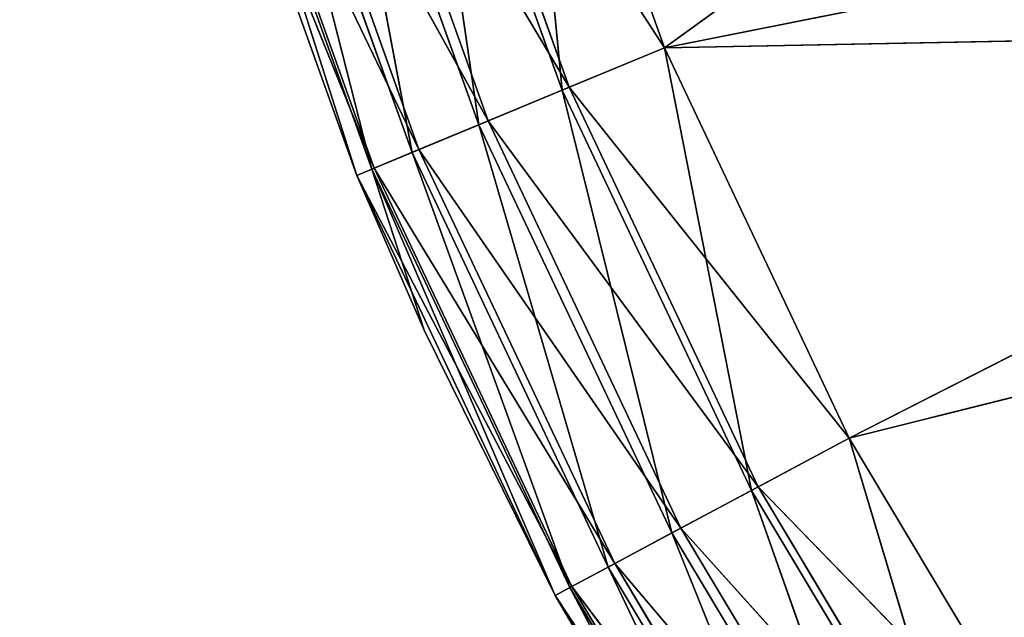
# Model space of a CAD drawing. Extents: x -629 to 424, y -11 to 55.
# Tile 234 of 256: x -261.593 to -260.115, y 24.118 to 25.015. Entities that reach past the tile are written whole.
import ezdxf

# ---------------------------------------------------------------- set-up
doc = ezdxf.new("R2010")
doc.units = 0
doc.header["$LTSCALE"] = 25.4
doc.layers.get('0').update_dxf_attribs({"color": 13, "linetype": 'CONTINUOUS'})

# ---------------------------------------------------------------- blocks, each defined once
blk = doc.blocks.new('IMBRIA-IV-9191-9192_STL_2')
at = {"color": 250}
for p, q in [((382.2375, 106.0524, 36.3641), (382.0191, 106.0524, 36.9744)), ((382.2375, 106.0524, 36.3641), (382.0191, 106.0524, 36.9744)), ((382.0839, 106.024, 36.3005), (382.0191, 106.0524, 36.9744)), ((382.0839, 106.024, 36.3005), (382.0191, 106.0524, 36.9744)), ((382.2375, 106.0524, 36.3641), (382.0839, 106.024, 36.3005)), ((382.2375, 106.0524, 36.3641), (382.0839, 106.024, 36.3005)), ((382.5146, 106.0524, 35.7781), (382.2375, 106.0524, 36.3641)), ((382.2375, 106.0524, 36.3641), (394.9447, 106.0524, 38.8917)), ((382.2375, 106.0524, 36.3641), (394.9447, 106.0524, 38.8917)), ((382.2375, 106.0524, 36.3641), (382.368, 106.024, 35.6998)), ((382.2375, 106.0524, 36.3641), (382.368, 106.024, 35.6998)), ((382.5146, 106.0524, 35.7781), (382.2375, 106.0524, 36.3641)), ((382.368, 106.024, 35.6998), (382.5146, 106.0524, 35.7781)), ((382.368, 106.024, 35.6998), (382.5146, 106.0524, 35.7781)), ((382.8478, 106.0524, 35.2222), (382.5146, 106.0524, 35.7781)), ((382.5146, 106.0524, 35.7781), (394.9447, 106.0524, 38.8917)), ((382.5146, 106.0524, 35.7781), (394.9447, 106.0524, 38.8917)), ((382.8478, 106.0524, 35.2222), (382.5146, 106.0524, 35.7781)), ((382.7096, 106.024, 35.1298), (382.5146, 106.0524, 35.7781)), ((382.7096, 106.024, 35.1298), (382.5146, 106.0524, 35.7781)), ((382.0839, 106.024, 36.3005), (381.86, 106.024, 36.9261)), ((382.0839, 106.024, 36.3005), (381.86, 106.024, 36.9261)), ((381.9589, 105.9513, 36.2487), (381.86, 106.024, 36.9261)), ((381.9589, 105.9513, 36.2487), (381.86, 106.024, 36.9261)), ((382.0839, 106.024, 36.3005), (381.9589, 105.9513, 36.2487)), ((382.0839, 106.024, 36.3005), (381.9589, 105.9513, 36.2487)), ((382.0839, 106.024, 36.3005), (382.2486, 105.9513, 35.636)), ((382.0839, 106.024, 36.3005), (382.2486, 105.9513, 35.636)), ((382.0839, 106.024, 36.3005), (382.368, 106.024, 35.6998)), ((382.0839, 106.024, 36.3005), (382.368, 106.024, 35.6998)), ((382.2486, 105.9513, 35.636), (382.368, 106.024, 35.6998)), ((382.2486, 105.9513, 35.636), (382.368, 106.024, 35.6998)), ((382.7096, 106.024, 35.1298), (382.368, 106.024, 35.6998)), ((382.7096, 106.024, 35.1298), (382.368, 106.024, 35.6998)), ((382.5971, 105.9513, 35.0546), (382.368, 106.024, 35.6998)), ((382.5971, 105.9513, 35.0546), (382.368, 106.024, 35.6998)), ((381.9589, 105.9513, 36.2487), (381.7305, 105.9513, 36.8868)), ((381.9589, 105.9513, 36.2487), (381.7305, 105.9513, 36.8868)), ((381.8586, 105.8386, 36.2072), (381.7305, 105.9513, 36.8868)), ((381.8586, 105.8386, 36.2072), (381.7305, 105.9513, 36.8868)), ((381.9589, 105.9513, 36.2487), (381.8586, 105.8386, 36.2072)), ((381.9589, 105.9513, 36.2487), (381.8586, 105.8386, 36.2072)), ((381.9589, 105.9513, 36.2487), (382.153, 105.8386, 35.5849)), ((381.9589, 105.9513, 36.2487), (382.153, 105.8386, 35.5849)), ((381.9589, 105.9513, 36.2487), (382.2486, 105.9513, 35.636)), ((381.9589, 105.9513, 36.2487), (382.2486, 105.9513, 35.636)), ((382.153, 105.8386, 35.5849), (382.2486, 105.9513, 35.636)), ((382.153, 105.8386, 35.5849), (382.2486, 105.9513, 35.636)), ((382.5971, 105.9513, 35.0546), (382.2486, 105.9513, 35.636)), ((382.5971, 105.9513, 35.0546), (382.2486, 105.9513, 35.636)), ((382.5069, 105.8386, 34.9944), (382.2486, 105.9513, 35.636)), ((382.5069, 105.8386, 34.9944), (382.2486, 105.9513, 35.636)), ((381.8586, 105.8386, 36.2072), (381.6267, 105.8386, 36.8554)), ((381.8586, 105.8386, 36.2072), (381.6267, 105.8386, 36.8554)), ((381.7982, 105.7073, 36.1822), (381.6267, 105.8386, 36.8554)), ((381.7982, 105.7073, 36.1822), (381.6267, 105.8386, 36.8554)), ((381.8586, 105.8386, 36.2072), (381.7982, 105.7073, 36.1822)), ((381.8586, 105.8386, 36.2072), (381.7982, 105.7073, 36.1822)), ((381.8586, 105.8386, 36.2072), (382.0953, 105.7073, 35.554)), ((381.8586, 105.8386, 36.2072), (382.0953, 105.7073, 35.554)), ((381.8586, 105.8386, 36.2072), (382.153, 105.8386, 35.5849)), ((381.8586, 105.8386, 36.2072), (382.153, 105.8386, 35.5849)), ((382.0953, 105.7073, 35.554), (382.153, 105.8386, 35.5849)), ((382.0953, 105.7073, 35.554), (382.153, 105.8386, 35.5849)), ((382.5069, 105.8386, 34.9944), (382.153, 105.8386, 35.5849)), ((382.5069, 105.8386, 34.9944), (382.153, 105.8386, 35.5849)), ((382.4525, 105.7073, 34.958), (382.153, 105.8386, 35.5849)), ((382.4525, 105.7073, 34.958), (382.153, 105.8386, 35.5849)), ((381.7982, 105.7073, 36.1822), (381.5641, 105.7073, 36.8364)), ((381.7755, 105.5524, 36.1727), (381.5641, 105.7073, 36.8364)), ((381.7982, 105.7073, 36.1822), (381.5641, 105.7073, 36.8364)), ((381.7755, 105.5524, 36.1727), (381.5641, 105.7073, 36.8364)), ((381.7755, 105.5524, 36.1727), (381.7982, 105.7073, 36.1822)), ((381.7755, 105.5524, 36.1727), (381.7982, 105.7073, 36.1822)), ((382.0736, 105.5524, 35.5424), (381.7982, 105.7073, 36.1822)), ((381.7982, 105.7073, 36.1822), (382.0953, 105.7073, 35.554)), ((381.7982, 105.7073, 36.1822), (382.0953, 105.7073, 35.554)), ((381.8767, 105.5524, 35.9402), (381.7982, 105.7073, 36.1822)), ((382.0736, 105.5524, 35.5424), (381.7982, 105.7073, 36.1822)), ((381.8767, 105.5524, 35.9402), (381.7982, 105.7073, 36.1822)), ((382.0736, 105.5524, 35.5424), (382.0953, 105.7073, 35.554)), ((382.0736, 105.5524, 35.5424), (382.0953, 105.7073, 35.554)), ((382.4525, 105.7073, 34.958), (382.0953, 105.7073, 35.554)), ((382.4525, 105.7073, 34.958), (382.0953, 105.7073, 35.554)), ((382.3626, 105.5524, 35.0505), (382.0953, 105.7073, 35.554)), ((382.3626, 105.5524, 35.0505), (382.0953, 105.7073, 35.554)), ((381.7755, 105.5524, 36.1727), (381.5406, 105.5524, 36.8292)), ((381.7755, 92.0524, 36.1727), (381.5406, 105.5524, 36.8292)), ((381.7755, 105.5524, 36.1727), (381.5406, 105.5524, 36.8292)), ((381.7755, 92.0524, 36.1727), (381.5406, 105.5524, 36.8292)), ((381.8767, 105.5524, 35.9402), (381.7755, 105.5524, 36.1727)), ((381.8767, 92.0524, 35.9402), (381.7755, 105.5524, 36.1727)), ((381.8767, 105.5524, 35.9402), (381.7755, 105.5524, 36.1727)), ((381.8767, 92.0524, 35.9402), (381.7755, 105.5524, 36.1727)), ((381.7755, 92.0524, 36.1727), (381.7755, 105.5524, 36.1727)), ((381.7755, 92.0524, 36.1727), (381.7755, 105.5524, 36.1727)), ((382.0736, 105.5524, 35.5424), (381.8767, 105.5524, 35.9402)), ((382.0736, 92.0524, 35.5424), (381.8767, 105.5524, 35.9402)), ((382.0736, 105.5524, 35.5424), (381.8767, 105.5524, 35.9402)), ((382.0736, 92.0524, 35.5424), (381.8767, 105.5524, 35.9402)), ((381.8767, 92.0524, 35.9402), (381.8767, 105.5524, 35.9402)), ((381.8767, 92.0524, 35.9402), (381.8767, 105.5524, 35.9402)), ((382.3626, 105.5524, 35.0505), (382.0736, 105.5524, 35.5424)), ((382.3626, 92.0524, 35.0505), (382.0736, 105.5524, 35.5424)), ((382.3626, 105.5524, 35.0505), (382.0736, 105.5524, 35.5424)), ((382.3626, 92.0524, 35.0505), (382.0736, 105.5524, 35.5424)), ((382.0736, 92.0524, 35.5424), (382.0736, 105.5524, 35.5424)), ((382.0736, 92.0524, 35.5424), (382.0736, 105.5524, 35.5424)), ((381.7755, 92.0524, 36.1727), (381.5406, 92.0524, 36.8292)), ((381.5406, 92.0524, 36.8292), (381.8018, 91.8862, 36.1836)), ((381.5406, 92.0524, 36.8292), (381.8018, 91.8862, 36.1836)), ((381.7755, 92.0524, 36.1727), (381.5406, 92.0524, 36.8292)), ((381.8767, 92.0524, 35.9402), (381.7755, 92.0524, 36.1727)), ((381.7755, 92.0524, 36.1727), (381.8018, 91.8862, 36.1836)), ((381.7755, 92.0524, 36.1727), (381.8018, 91.8862, 36.1836)), ((381.7755, 92.0524, 36.1727), (382.0987, 91.8862, 35.5558)), ((381.7755, 92.0524, 36.1727), (382.0987, 91.8862, 35.5558)), ((382.0736, 92.0524, 35.5424), (381.7755, 92.0524, 36.1727)), ((382.0736, 92.0524, 35.5424), (381.8767, 92.0524, 35.9402)), ((382.3626, 92.0524, 35.0505), (382.0736, 92.0524, 35.5424)), ((382.0736, 92.0524, 35.5424), (382.0987, 91.8862, 35.5558)), ((382.0736, 92.0524, 35.5424), (382.0987, 91.8862, 35.5558)), ((382.0736, 92.0524, 35.5424), (382.4557, 91.8862, 34.9602)), ((382.0736, 92.0524, 35.5424), (382.4557, 91.8862, 34.9602)), ((382.4321, 92.0524, 34.9444), (382.0736, 92.0524, 35.5424)), ((381.8018, 91.8862, 36.1836), (381.5678, 91.8862, 36.8375)), ((381.5678, 91.8862, 36.8375), (381.869, 91.7509, 36.2115)), ((381.5678, 91.8862, 36.8375), (381.869, 91.7509, 36.2115)), ((381.8018, 91.8862, 36.1836), (381.5678, 91.8862, 36.8375)), ((382.0987, 91.8862, 35.5558), (381.8018, 91.8862, 36.1836)), ((381.8018, 91.8862, 36.1836), (381.869, 91.7509, 36.2115)), ((381.8018, 91.8862, 36.1836), (381.869, 91.7509, 36.2115)), ((381.8018, 91.8862, 36.1836), (382.1628, 91.7509, 35.5901)), ((381.8018, 91.8862, 36.1836), (382.1628, 91.7509, 35.5901)), ((382.0987, 91.8862, 35.5558), (381.8018, 91.8862, 36.1836)), ((382.4557, 91.8862, 34.9602), (382.0987, 91.8862, 35.5558)), ((382.0987, 91.8862, 35.5558), (382.1628, 91.7509, 35.5901)), ((382.0987, 91.8862, 35.5558), (382.1628, 91.7509, 35.5901)), ((382.0987, 91.8862, 35.5558), (382.5162, 91.7509, 35.0006)), ((382.0987, 91.8862, 35.5558), (382.5162, 91.7509, 35.0006)), ((382.4557, 91.8862, 34.9602), (382.0987, 91.8862, 35.5558)), ((381.869, 91.7509, 36.2115), (381.6374, 91.7509, 36.8586)), ((381.6374, 91.7509, 36.8586), (381.9731, 91.6424, 36.2546)), ((381.6374, 91.7509, 36.8586), (381.9731, 91.6424, 36.2546)), ((381.869, 91.7509, 36.2115), (381.6374, 91.7509, 36.8586)), ((382.1628, 91.7509, 35.5901), (381.869, 91.7509, 36.2115)), ((381.869, 91.7509, 36.2115), (381.9731, 91.6424, 36.2546)), ((381.869, 91.7509, 36.2115), (381.9731, 91.6424, 36.2546)), ((381.869, 91.7509, 36.2115), (382.2622, 91.6424, 35.6432)), ((381.869, 91.7509, 36.2115), (382.2622, 91.6424, 35.6432)), ((382.1628, 91.7509, 35.5901), (381.869, 91.7509, 36.2115)), ((382.5162, 91.7509, 35.0006), (382.1628, 91.7509, 35.5901)), ((382.1628, 91.7509, 35.5901), (382.2622, 91.6424, 35.6432)), ((382.1628, 91.7509, 35.5901), (382.2622, 91.6424, 35.6432)), ((382.1628, 91.7509, 35.5901), (382.6099, 91.6424, 35.0632)), ((382.1628, 91.7509, 35.5901), (382.6099, 91.6424, 35.0632)), ((382.5162, 91.7509, 35.0006), (382.1628, 91.7509, 35.5901)), ((381.9731, 91.6424, 36.2546), (381.7452, 91.6424, 36.8913)), ((381.7452, 91.6424, 36.8913), (382.0944, 91.577, 36.3048)), ((381.7452, 91.6424, 36.8913), (382.0944, 91.577, 36.3048)), ((381.9731, 91.6424, 36.2546), (381.7452, 91.6424, 36.8913)), ((382.2622, 91.6424, 35.6432), (381.9731, 91.6424, 36.2546)), ((381.9731, 91.6424, 36.2546), (382.0944, 91.577, 36.3048)), ((381.9731, 91.6424, 36.2546), (382.0944, 91.577, 36.3048)), ((381.9731, 91.6424, 36.2546), (382.378, 91.577, 35.7051)), ((381.9731, 91.6424, 36.2546), (382.378, 91.577, 35.7051)), ((382.2622, 91.6424, 35.6432), (381.9731, 91.6424, 36.2546)), ((382.6099, 91.6424, 35.0632), (382.2622, 91.6424, 35.6432)), ((382.2622, 91.6424, 35.6432), (382.378, 91.577, 35.7051)), ((382.2622, 91.6424, 35.6432), (382.378, 91.577, 35.7051)), ((382.2622, 91.6424, 35.6432), (382.7191, 91.577, 35.1361)), ((382.2622, 91.6424, 35.6432), (382.7191, 91.577, 35.1361)), ((382.6099, 91.6424, 35.0632), (382.2622, 91.6424, 35.6432)), ((382.0944, 91.577, 36.3048), (381.8709, 91.577, 36.9294)), ((381.8709, 91.577, 36.9294), (382.2375, 91.5524, 36.3641)), ((381.8709, 91.577, 36.9294), (382.2375, 91.5524, 36.3641)), ((382.0944, 91.577, 36.3048), (381.8709, 91.577, 36.9294)), ((382.378, 91.577, 35.7051), (382.0944, 91.577, 36.3048)), ((382.0944, 91.577, 36.3048), (382.2375, 91.5524, 36.3641)), ((382.0944, 91.577, 36.3048), (382.2375, 91.5524, 36.3641)), ((382.0944, 91.577, 36.3048), (382.5146, 91.5524, 35.7781)), ((382.0944, 91.577, 36.3048), (382.5146, 91.5524, 35.7781)), ((382.378, 91.577, 35.7051), (382.0944, 91.577, 36.3048)), ((382.7191, 91.577, 35.1361), (382.378, 91.577, 35.7051)), ((382.378, 91.577, 35.7051), (382.5146, 91.5524, 35.7781)), ((382.378, 91.577, 35.7051), (382.5146, 91.5524, 35.7781)), ((382.378, 91.577, 35.7051), (382.8478, 91.5524, 35.2222)), ((382.378, 91.577, 35.7051), (382.8478, 91.5524, 35.2222)), ((382.7191, 91.577, 35.1361), (382.378, 91.577, 35.7051)), ((382.2375, 91.5524, 36.3641), (382.0191, 91.5524, 36.9744)), ((382.2375, 91.5524, 36.3641), (382.0191, 91.5524, 36.9744)), ((382.5146, 91.5524, 35.7781), (382.2375, 91.5524, 36.3641)), ((382.2375, 91.5524, 36.3641), (383.3741, 91.5524, 37.187)), ((382.2375, 91.5524, 36.3641), (383.3741, 91.5524, 37.187)), ((382.2375, 91.5524, 36.3641), (383.7224, 91.5524, 36.393)), ((382.2375, 91.5524, 36.3641), (383.7224, 91.5524, 36.393)), ((382.5146, 91.5524, 35.7781), (382.2375, 91.5524, 36.3641)), ((382.8478, 91.5524, 35.2222), (382.5146, 91.5524, 35.7781)), ((382.5146, 91.5524, 35.7781), (383.7224, 91.5524, 36.393)), ((382.5146, 91.5524, 35.7781), (383.7224, 91.5524, 36.393)), ((382.8478, 91.5524, 35.2222), (382.5146, 91.5524, 35.7781))]:
    blk.add_line(p, q, dxfattribs=at)
mesh = blk.add_polyface(dxfattribs=at)
corners = [(382.0191, 106.0524, 36.9744), (382.0839, 106.024, 36.3005), (381.86, 106.024, 36.9261)]
mesh.append_faces([[corners[k] for k in face] for face in [(0, 1, 2)]], dxfattribs={"color": 250})
mesh = blk.add_polyface(dxfattribs=at)
corners = [(394.9447, 106.0524, 38.8917), (382.2375, 106.0524, 36.3641), (382.0191, 106.0524, 36.9744)]
mesh.append_faces([[corners[k] for k in face] for face in [(0, 1, 2)]], dxfattribs={"color": 250})
mesh = blk.add_polyface(dxfattribs=at)
corners = [(382.0191, 106.0524, 36.9744), (382.2375, 106.0524, 36.3641), (382.0839, 106.024, 36.3005)]
mesh.append_faces([[corners[k] for k in face] for face in [(0, 1, 2)]], dxfattribs={"color": 250})
mesh = blk.add_polyface(dxfattribs=at)
corners = [(382.2375, 106.0524, 36.3641), (382.368, 106.024, 35.6998), (382.0839, 106.024, 36.3005)]
mesh.append_faces([[corners[k] for k in face] for face in [(0, 1, 2)]], dxfattribs={"color": 250})
mesh = blk.add_polyface(dxfattribs=at)
corners = [(394.9447, 106.0524, 38.8917), (382.5146, 106.0524, 35.7781), (382.2375, 106.0524, 36.3641)]
mesh.append_faces([[corners[k] for k in face] for face in [(0, 1, 2)]], dxfattribs={"color": 250})
mesh = blk.add_polyface(dxfattribs=at)
corners = [(382.2375, 106.0524, 36.3641), (382.5146, 106.0524, 35.7781), (382.368, 106.024, 35.6998)]
mesh.append_faces([[corners[k] for k in face] for face in [(0, 1, 2)]], dxfattribs={"color": 250})
mesh = blk.add_polyface(dxfattribs=at)
corners = [(382.5146, 106.0524, 35.7781), (382.7096, 106.024, 35.1298), (382.368, 106.024, 35.6998)]
mesh.append_faces([[corners[k] for k in face] for face in [(0, 1, 2)]], dxfattribs={"color": 250})
mesh = blk.add_polyface(dxfattribs=at)
corners = [(394.9447, 106.0524, 38.8917), (382.8478, 106.0524, 35.2222), (382.5146, 106.0524, 35.7781)]
mesh.append_faces([[corners[k] for k in face] for face in [(0, 1, 2)]], dxfattribs={"color": 250})
mesh = blk.add_polyface(dxfattribs=at)
corners = [(382.5146, 106.0524, 35.7781), (382.8478, 106.0524, 35.2222), (382.7096, 106.024, 35.1298)]
mesh.append_faces([[corners[k] for k in face] for face in [(0, 1, 2)]], dxfattribs={"color": 250})
mesh = blk.add_polyface(dxfattribs=at)
corners = [(381.86, 106.024, 36.9261), (381.9589, 105.9513, 36.2487), (381.7305, 105.9513, 36.8868)]
mesh.append_faces([[corners[k] for k in face] for face in [(0, 1, 2)]], dxfattribs={"color": 250})
mesh = blk.add_polyface(dxfattribs=at)
corners = [(381.86, 106.024, 36.9261), (382.0839, 106.024, 36.3005), (381.9589, 105.9513, 36.2487)]
mesh.append_faces([[corners[k] for k in face] for face in [(0, 1, 2)]], dxfattribs={"color": 250})
mesh = blk.add_polyface(dxfattribs=at)
corners = [(382.0839, 106.024, 36.3005), (382.2486, 105.9513, 35.636), (381.9589, 105.9513, 36.2487)]
mesh.append_faces([[corners[k] for k in face] for face in [(0, 1, 2)]], dxfattribs={"color": 250})
mesh = blk.add_polyface(dxfattribs=at)
corners = [(382.0839, 106.024, 36.3005), (382.368, 106.024, 35.6998), (382.2486, 105.9513, 35.636)]
mesh.append_faces([[corners[k] for k in face] for face in [(0, 1, 2)]], dxfattribs={"color": 250})
mesh = blk.add_polyface(dxfattribs=at)
corners = [(382.368, 106.024, 35.6998), (382.5971, 105.9513, 35.0546), (382.2486, 105.9513, 35.636)]
mesh.append_faces([[corners[k] for k in face] for face in [(0, 1, 2)]], dxfattribs={"color": 250})
mesh = blk.add_polyface(dxfattribs=at)
corners = [(382.368, 106.024, 35.6998), (382.7096, 106.024, 35.1298), (382.5971, 105.9513, 35.0546)]
mesh.append_faces([[corners[k] for k in face] for face in [(0, 1, 2)]], dxfattribs={"color": 250})
mesh = blk.add_polyface(dxfattribs=at)
corners = [(381.7305, 105.9513, 36.8868), (381.8586, 105.8386, 36.2072), (381.6267, 105.8386, 36.8554)]
mesh.append_faces([[corners[k] for k in face] for face in [(0, 1, 2)]], dxfattribs={"color": 250})
mesh = blk.add_polyface(dxfattribs=at)
corners = [(381.7305, 105.9513, 36.8868), (381.9589, 105.9513, 36.2487), (381.8586, 105.8386, 36.2072)]
mesh.append_faces([[corners[k] for k in face] for face in [(0, 1, 2)]], dxfattribs={"color": 250})
mesh = blk.add_polyface(dxfattribs=at)
corners = [(381.9589, 105.9513, 36.2487), (382.153, 105.8386, 35.5849), (381.8586, 105.8386, 36.2072)]
mesh.append_faces([[corners[k] for k in face] for face in [(0, 1, 2)]], dxfattribs={"color": 250})
mesh = blk.add_polyface(dxfattribs=at)
corners = [(381.9589, 105.9513, 36.2487), (382.2486, 105.9513, 35.636), (382.153, 105.8386, 35.5849)]
mesh.append_faces([[corners[k] for k in face] for face in [(0, 1, 2)]], dxfattribs={"color": 250})
mesh = blk.add_polyface(dxfattribs=at)
corners = [(382.2486, 105.9513, 35.636), (382.5069, 105.8386, 34.9944), (382.153, 105.8386, 35.5849)]
mesh.append_faces([[corners[k] for k in face] for face in [(0, 1, 2)]], dxfattribs={"color": 250})
mesh = blk.add_polyface(dxfattribs=at)
corners = [(382.2486, 105.9513, 35.636), (382.5971, 105.9513, 35.0546), (382.5069, 105.8386, 34.9944)]
mesh.append_faces([[corners[k] for k in face] for face in [(0, 1, 2)]], dxfattribs={"color": 250})
mesh = blk.add_polyface(dxfattribs=at)
corners = [(381.6267, 105.8386, 36.8554), (381.7982, 105.7073, 36.1822), (381.5641, 105.7073, 36.8364)]
mesh.append_faces([[corners[k] for k in face] for face in [(0, 1, 2)]], dxfattribs={"color": 250})
mesh = blk.add_polyface(dxfattribs=at)
corners = [(381.8586, 105.8386, 36.2072), (381.7982, 105.7073, 36.1822), (381.6267, 105.8386, 36.8554)]
mesh.append_faces([[corners[k] for k in face] for face in [(0, 1, 2)]], dxfattribs={"color": 250})
mesh = blk.add_polyface(dxfattribs=at)
corners = [(381.8586, 105.8386, 36.2072), (382.0953, 105.7073, 35.554), (381.7982, 105.7073, 36.1822)]
mesh.append_faces([[corners[k] for k in face] for face in [(0, 1, 2)]], dxfattribs={"color": 250})
mesh = blk.add_polyface(dxfattribs=at)
corners = [(382.153, 105.8386, 35.5849), (382.0953, 105.7073, 35.554), (381.8586, 105.8386, 36.2072)]
mesh.append_faces([[corners[k] for k in face] for face in [(0, 1, 2)]], dxfattribs={"color": 250})
mesh = blk.add_polyface(dxfattribs=at)
corners = [(382.153, 105.8386, 35.5849), (382.4525, 105.7073, 34.958), (382.0953, 105.7073, 35.554)]
mesh.append_faces([[corners[k] for k in face] for face in [(0, 1, 2)]], dxfattribs={"color": 250})
mesh = blk.add_polyface(dxfattribs=at)
corners = [(382.5069, 105.8386, 34.9944), (382.4525, 105.7073, 34.958), (382.153, 105.8386, 35.5849)]
mesh.append_faces([[corners[k] for k in face] for face in [(0, 1, 2)]], dxfattribs={"color": 250})
mesh = blk.add_polyface(dxfattribs=at)
corners = [(381.5641, 105.7073, 36.8364), (381.7755, 105.5524, 36.1727), (381.5406, 105.5524, 36.8292)]
mesh.append_faces([[corners[k] for k in face] for face in [(0, 1, 2)]], dxfattribs={"color": 250})
mesh = blk.add_polyface(dxfattribs=at)
corners = [(381.7982, 105.7073, 36.1822), (381.7755, 105.5524, 36.1727), (381.5641, 105.7073, 36.8364)]
mesh.append_faces([[corners[k] for k in face] for face in [(0, 1, 2)]], dxfattribs={"color": 250})
mesh = blk.add_polyface(dxfattribs=at)
corners = [(381.7982, 105.7073, 36.1822), (381.8767, 105.5524, 35.9402), (381.7755, 105.5524, 36.1727)]
mesh.append_faces([[corners[k] for k in face] for face in [(0, 1, 2)]], dxfattribs={"color": 250})
mesh = blk.add_polyface(dxfattribs=at)
corners = [(382.0953, 105.7073, 35.554), (382.0736, 105.5524, 35.5424), (381.7982, 105.7073, 36.1822)]
mesh.append_faces([[corners[k] for k in face] for face in [(0, 1, 2)]], dxfattribs={"color": 250})
mesh = blk.add_polyface(dxfattribs=at)
corners = [(381.7982, 105.7073, 36.1822), (382.0736, 105.5524, 35.5424), (381.8767, 105.5524, 35.9402)]
mesh.append_faces([[corners[k] for k in face] for face in [(0, 1, 2)]], dxfattribs={"color": 250})
mesh = blk.add_polyface(dxfattribs=at)
corners = [(382.0953, 105.7073, 35.554), (382.3626, 105.5524, 35.0505), (382.0736, 105.5524, 35.5424)]
mesh.append_faces([[corners[k] for k in face] for face in [(0, 1, 2)]], dxfattribs={"color": 250})
mesh = blk.add_polyface(dxfattribs=at)
corners = [(382.4525, 105.7073, 34.958), (382.3626, 105.5524, 35.0505), (382.0953, 105.7073, 35.554)]
mesh.append_faces([[corners[k] for k in face] for face in [(0, 1, 2)]], dxfattribs={"color": 250})
mesh = blk.add_polyface(dxfattribs=at)
corners = [(381.7755, 105.5524, 36.1727), (381.7755, 92.0524, 36.1727), (381.5406, 105.5524, 36.8292)]
mesh.append_faces([[corners[k] for k in face] for face in [(0, 1, 2)]], dxfattribs={"color": 250})
mesh = blk.add_polyface(dxfattribs=at)
corners = [(381.5406, 105.5524, 36.8292), (381.7755, 92.0524, 36.1727), (381.5406, 92.0524, 36.8292)]
mesh.append_faces([[corners[k] for k in face] for face in [(0, 1, 2)]], dxfattribs={"color": 250})
mesh = blk.add_polyface(dxfattribs=at)
corners = [(381.8767, 105.5524, 35.9402), (381.8767, 92.0524, 35.9402), (381.7755, 105.5524, 36.1727)]
mesh.append_faces([[corners[k] for k in face] for face in [(0, 1, 2)]], dxfattribs={"color": 250})
mesh = blk.add_polyface(dxfattribs=at)
corners = [(381.7755, 105.5524, 36.1727), (381.8767, 92.0524, 35.9402), (381.7755, 92.0524, 36.1727)]
mesh.append_faces([[corners[k] for k in face] for face in [(0, 1, 2)]], dxfattribs={"color": 250})
mesh = blk.add_polyface(dxfattribs=at)
corners = [(382.0736, 105.5524, 35.5424), (382.0736, 92.0524, 35.5424), (381.8767, 105.5524, 35.9402)]
mesh.append_faces([[corners[k] for k in face] for face in [(0, 1, 2)]], dxfattribs={"color": 250})
mesh = blk.add_polyface(dxfattribs=at)
corners = [(381.8767, 105.5524, 35.9402), (382.0736, 92.0524, 35.5424), (381.8767, 92.0524, 35.9402)]
mesh.append_faces([[corners[k] for k in face] for face in [(0, 1, 2)]], dxfattribs={"color": 250})
mesh = blk.add_polyface(dxfattribs=at)
corners = [(382.3626, 105.5524, 35.0505), (382.3626, 92.0524, 35.0505), (382.0736, 105.5524, 35.5424)]
mesh.append_faces([[corners[k] for k in face] for face in [(0, 1, 2)]], dxfattribs={"color": 250})
mesh = blk.add_polyface(dxfattribs=at)
corners = [(382.0736, 105.5524, 35.5424), (382.3626, 92.0524, 35.0505), (382.0736, 92.0524, 35.5424)]
mesh.append_faces([[corners[k] for k in face] for face in [(0, 1, 2)]], dxfattribs={"color": 250})
mesh = blk.add_polyface(dxfattribs=at)
corners = [(381.5406, 92.0524, 36.8292), (381.8018, 91.8862, 36.1836), (381.5678, 91.8862, 36.8375)]
mesh.append_faces([[corners[k] for k in face] for face in [(0, 1, 2)]], dxfattribs={"color": 250})
mesh = blk.add_polyface(dxfattribs=at)
corners = [(381.7755, 92.0524, 36.1727), (381.8018, 91.8862, 36.1836), (381.5406, 92.0524, 36.8292)]
mesh.append_faces([[corners[k] for k in face] for face in [(0, 1, 2)]], dxfattribs={"color": 250})
mesh = blk.add_polyface(dxfattribs=at)
corners = [(381.7755, 92.0524, 36.1727), (382.0987, 91.8862, 35.5558), (381.8018, 91.8862, 36.1836)]
mesh.append_faces([[corners[k] for k in face] for face in [(0, 1, 2)]], dxfattribs={"color": 250})
mesh = blk.add_polyface(dxfattribs=at)
corners = [(382.0736, 92.0524, 35.5424), (382.0987, 91.8862, 35.5558), (381.7755, 92.0524, 36.1727)]
mesh.append_faces([[corners[k] for k in face] for face in [(0, 1, 2)]], dxfattribs={"color": 250})
mesh = blk.add_polyface(dxfattribs=at)
corners = [(382.0736, 92.0524, 35.5424), (382.4557, 91.8862, 34.9602), (382.0987, 91.8862, 35.5558)]
mesh.append_faces([[corners[k] for k in face] for face in [(0, 1, 2)]], dxfattribs={"color": 250})
mesh = blk.add_polyface(dxfattribs=at)
corners = [(382.4321, 92.0524, 34.9444), (382.4557, 91.8862, 34.9602), (382.0736, 92.0524, 35.5424)]
mesh.append_faces([[corners[k] for k in face] for face in [(0, 1, 2)]], dxfattribs={"color": 250})
mesh = blk.add_polyface(dxfattribs=at)
corners = [(381.5678, 91.8862, 36.8375), (381.869, 91.7509, 36.2115), (381.6374, 91.7509, 36.8586)]
mesh.append_faces([[corners[k] for k in face] for face in [(0, 1, 2)]], dxfattribs={"color": 250})
mesh = blk.add_polyface(dxfattribs=at)
corners = [(381.8018, 91.8862, 36.1836), (381.869, 91.7509, 36.2115), (381.5678, 91.8862, 36.8375)]
mesh.append_faces([[corners[k] for k in face] for face in [(0, 1, 2)]], dxfattribs={"color": 250})
mesh = blk.add_polyface(dxfattribs=at)
corners = [(381.8018, 91.8862, 36.1836), (382.1628, 91.7509, 35.5901), (381.869, 91.7509, 36.2115)]
mesh.append_faces([[corners[k] for k in face] for face in [(0, 1, 2)]], dxfattribs={"color": 250})
mesh = blk.add_polyface(dxfattribs=at)
corners = [(382.0987, 91.8862, 35.5558), (382.1628, 91.7509, 35.5901), (381.8018, 91.8862, 36.1836)]
mesh.append_faces([[corners[k] for k in face] for face in [(0, 1, 2)]], dxfattribs={"color": 250})
mesh = blk.add_polyface(dxfattribs=at)
corners = [(382.0987, 91.8862, 35.5558), (382.5162, 91.7509, 35.0006), (382.1628, 91.7509, 35.5901)]
mesh.append_faces([[corners[k] for k in face] for face in [(0, 1, 2)]], dxfattribs={"color": 250})
mesh = blk.add_polyface(dxfattribs=at)
corners = [(382.4557, 91.8862, 34.9602), (382.5162, 91.7509, 35.0006), (382.0987, 91.8862, 35.5558)]
mesh.append_faces([[corners[k] for k in face] for face in [(0, 1, 2)]], dxfattribs={"color": 250})
mesh = blk.add_polyface(dxfattribs=at)
corners = [(381.7452, 91.6424, 36.8913), (381.6374, 91.7509, 36.8586), (381.9731, 91.6424, 36.2546)]
mesh.append_faces([[corners[k] for k in face] for face in [(0, 1, 2)]], dxfattribs={"color": 250})
mesh = blk.add_polyface(dxfattribs=at)
corners = [(381.6374, 91.7509, 36.8586), (381.869, 91.7509, 36.2115), (381.9731, 91.6424, 36.2546)]
mesh.append_faces([[corners[k] for k in face] for face in [(0, 1, 2)]], dxfattribs={"color": 250})
mesh = blk.add_polyface(dxfattribs=at)
corners = [(381.9731, 91.6424, 36.2546), (381.869, 91.7509, 36.2115), (382.2622, 91.6424, 35.6432)]
mesh.append_faces([[corners[k] for k in face] for face in [(0, 1, 2)]], dxfattribs={"color": 250})
mesh = blk.add_polyface(dxfattribs=at)
corners = [(381.869, 91.7509, 36.2115), (382.1628, 91.7509, 35.5901), (382.2622, 91.6424, 35.6432)]
mesh.append_faces([[corners[k] for k in face] for face in [(0, 1, 2)]], dxfattribs={"color": 250})
mesh = blk.add_polyface(dxfattribs=at)
corners = [(382.2622, 91.6424, 35.6432), (382.1628, 91.7509, 35.5901), (382.6099, 91.6424, 35.0632)]
mesh.append_faces([[corners[k] for k in face] for face in [(0, 1, 2)]], dxfattribs={"color": 250})
mesh = blk.add_polyface(dxfattribs=at)
corners = [(382.1628, 91.7509, 35.5901), (382.5162, 91.7509, 35.0006), (382.6099, 91.6424, 35.0632)]
mesh.append_faces([[corners[k] for k in face] for face in [(0, 1, 2)]], dxfattribs={"color": 250})
mesh = blk.add_polyface(dxfattribs=at)
corners = [(358.3909, 91.6565, 53.2974), (384.0968, 91.6565, 40.3687), (358.4625, 91.6565, 27.5475)]
mesh.append_faces([[corners[k] for k in face] for face in [(0, 1, 2)]], dxfattribs={"color": 250})
mesh = blk.add_polyface(dxfattribs=at)
corners = [(384.0968, 91.6565, 40.3687), (383.4339, 91.6565, 37.8669), (358.4625, 91.6565, 27.5475)]
mesh.append_faces([[corners[k] for k in face] for face in [(0, 1, 2)]], dxfattribs={"color": 250})
mesh = blk.add_polyface(dxfattribs=at)
corners = [(383.4339, 91.6565, 37.8669), (384.1107, 91.6565, 35.3687), (358.4625, 91.6565, 27.5475)]
mesh.append_faces([[corners[k] for k in face] for face in [(0, 1, 2)]], dxfattribs={"color": 250})
mesh = blk.add_polyface(dxfattribs=at)
corners = [(381.8709, 91.577, 36.9294), (381.7452, 91.6424, 36.8913), (382.0944, 91.577, 36.3048)]
mesh.append_faces([[corners[k] for k in face] for face in [(0, 1, 2)]], dxfattribs={"color": 250})
mesh = blk.add_polyface(dxfattribs=at)
corners = [(381.7452, 91.6424, 36.8913), (381.9731, 91.6424, 36.2546), (382.0944, 91.577, 36.3048)]
mesh.append_faces([[corners[k] for k in face] for face in [(0, 1, 2)]], dxfattribs={"color": 250})
mesh = blk.add_polyface(dxfattribs=at)
corners = [(382.0944, 91.577, 36.3048), (381.9731, 91.6424, 36.2546), (382.378, 91.577, 35.7051)]
mesh.append_faces([[corners[k] for k in face] for face in [(0, 1, 2)]], dxfattribs={"color": 250})
mesh = blk.add_polyface(dxfattribs=at)
corners = [(381.9731, 91.6424, 36.2546), (382.2622, 91.6424, 35.6432), (382.378, 91.577, 35.7051)]
mesh.append_faces([[corners[k] for k in face] for face in [(0, 1, 2)]], dxfattribs={"color": 250})
mesh = blk.add_polyface(dxfattribs=at)
corners = [(382.378, 91.577, 35.7051), (382.2622, 91.6424, 35.6432), (382.7191, 91.577, 35.1361)]
mesh.append_faces([[corners[k] for k in face] for face in [(0, 1, 2)]], dxfattribs={"color": 250})
mesh = blk.add_polyface(dxfattribs=at)
corners = [(382.2622, 91.6424, 35.6432), (382.6099, 91.6424, 35.0632), (382.7191, 91.577, 35.1361)]
mesh.append_faces([[corners[k] for k in face] for face in [(0, 1, 2)]], dxfattribs={"color": 250})
mesh = blk.add_polyface(dxfattribs=at)
corners = [(382.0191, 91.5524, 36.9744), (381.8709, 91.577, 36.9294), (382.2375, 91.5524, 36.3641)]
mesh.append_faces([[corners[k] for k in face] for face in [(0, 1, 2)]], dxfattribs={"color": 250})
mesh = blk.add_polyface(dxfattribs=at)
corners = [(381.8709, 91.577, 36.9294), (382.0944, 91.577, 36.3048), (382.2375, 91.5524, 36.3641)]
mesh.append_faces([[corners[k] for k in face] for face in [(0, 1, 2)]], dxfattribs={"color": 250})
mesh = blk.add_polyface(dxfattribs=at)
corners = [(382.2375, 91.5524, 36.3641), (382.0944, 91.577, 36.3048), (382.5146, 91.5524, 35.7781)]
mesh.append_faces([[corners[k] for k in face] for face in [(0, 1, 2)]], dxfattribs={"color": 250})
mesh = blk.add_polyface(dxfattribs=at)
corners = [(382.0944, 91.577, 36.3048), (382.378, 91.577, 35.7051), (382.5146, 91.5524, 35.7781)]
mesh.append_faces([[corners[k] for k in face] for face in [(0, 1, 2)]], dxfattribs={"color": 250})
mesh = blk.add_polyface(dxfattribs=at)
corners = [(382.5146, 91.5524, 35.7781), (382.378, 91.577, 35.7051), (382.8478, 91.5524, 35.2222)]
mesh.append_faces([[corners[k] for k in face] for face in [(0, 1, 2)]], dxfattribs={"color": 250})
mesh = blk.add_polyface(dxfattribs=at)
corners = [(382.378, 91.577, 35.7051), (382.7191, 91.577, 35.1361), (382.8478, 91.5524, 35.2222)]
mesh.append_faces([[corners[k] for k in face] for face in [(0, 1, 2)]], dxfattribs={"color": 250})
mesh = blk.add_polyface(dxfattribs=at)
corners = [(383.3741, 91.5524, 37.187), (382.0191, 91.5524, 36.9744), (382.2375, 91.5524, 36.3641)]
mesh.append_faces([[corners[k] for k in face] for face in [(0, 1, 2)]], dxfattribs={"color": 250})
mesh = blk.add_polyface(dxfattribs=at)
corners = [(383.3741, 91.5524, 37.187), (382.2375, 91.5524, 36.3641), (383.7224, 91.5524, 36.393)]
mesh.append_faces([[corners[k] for k in face] for face in [(0, 1, 2)]], dxfattribs={"color": 250})
mesh = blk.add_polyface(dxfattribs=at)
corners = [(383.7224, 91.5524, 36.393), (382.2375, 91.5524, 36.3641), (382.5146, 91.5524, 35.7781)]
mesh.append_faces([[corners[k] for k in face] for face in [(0, 1, 2)]], dxfattribs={"color": 250})
mesh = blk.add_polyface(dxfattribs=at)
corners = [(383.7224, 91.5524, 36.393), (382.5146, 91.5524, 35.7781), (382.8478, 91.5524, 35.2222)]
mesh.append_faces([[corners[k] for k in face] for face in [(0, 1, 2)]], dxfattribs={"color": 250})
mesh = blk.add_polyface(dxfattribs=at)
corners = [(358.3911, 88.9157, 53.2608), (358.4624, 88.9157, 27.5658), (383.4339, 88.9157, 37.8669)]
mesh.append_faces([[corners[k] for k in face] for face in [(0, 1, 2)]], dxfattribs={"color": 250})
mesh = blk.add_polyface(dxfattribs=at)
corners = [(383.4339, 88.9157, 37.8669), (358.4624, 88.9157, 27.5658), (384.1107, 88.9157, 35.3687)]
mesh.append_faces([[corners[k] for k in face] for face in [(0, 1, 2)]], dxfattribs={"color": 250})

msp = doc.modelspace()

# ---------------------------------------------------------------- block references
at = {"color": 0, "extrusion": (0, 1, -2.77556e-16), "rotation": 180}
msp.add_blockref('IMBRIA-IV-9191-9192_STL_2', (642.8626, 2616.0182, -11.3917), dxfattribs=at)

doc.saveas('drawing.dxf')
